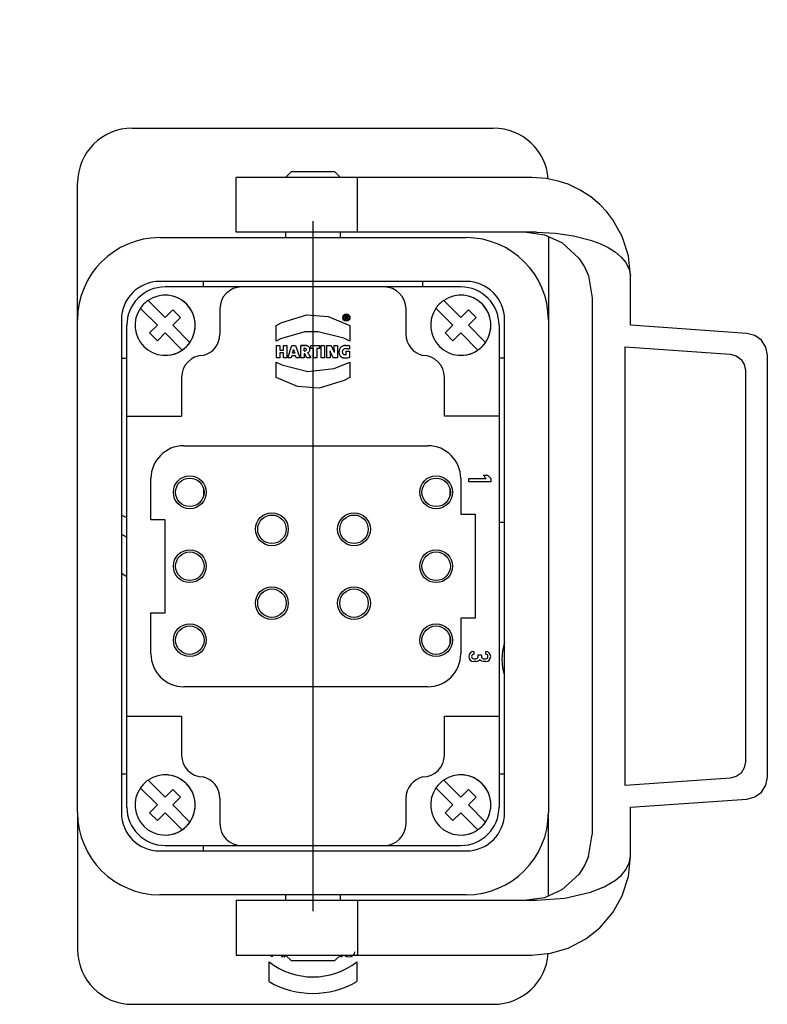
# Model space of a CAD drawing. Header units: millimetres. Extents: x 12388 to 56229, y -202 to 7369.
# Tile 83 of 88: x 21669 to 21805, y 4582 to 4762. Entities that reach past the tile are written whole.
import ezdxf

# ---------------------------------------------------------------- set-up
doc = ezdxf.new("R2010")
doc.units = ezdxf.units.MM
doc.header["$LTSCALE"] = 40
doc.linetypes.add('AM_ISO08W050x2', pattern=[9, 6, -0.75, 1.5, -0.75])
doc.linetypes.add('CENTER', pattern=[2, 1.25, -0.25, 0.25, -0.25])
doc.layers.add('cen', color=1, linetype='CENTER', lineweight=25)

# ---------------------------------------------------------------- blocks, each defined once
blk = doc.blocks.new('DSFSDAFSAD')
blk.add_lwpolyline([(2804.6, 2559.86), (2804.6, 2538.39, -0.031206), (2803.1, 2535.79), (2784.51, 2525.05, -0.031206), (2781.5, 2525.05), (2762.91, 2535.79, -0.031485), (2761.41, 2538.39), (2761.41, 2559.86, -0.031206), (2762.91, 2562.47), (2781.5, 2573.2, -0.031206), (2784.51, 2573.2), (2803.1, 2562.47, -0.031206)], format="xyb", close=True)
blk.add_lwpolyline([(2777.25, 2552.45), (2777.25, 2545.8), (2783, 2542.48), (2788.76, 2545.8), (2788.76, 2552.45), (2783.01, 2555.78)], close=True)
for radius in [12, 10.76]:
    blk.add_circle((2783.01, 2549.13), radius)
at = {"color": 7, "linetype": 'Continuous', "lineweight": 15}
blk.add_circle((2783.01, 2549.13), 11.5, dxfattribs=at)
blk = doc.blocks.new('5511')
at = {"linetype": 'Continuous'}
for p, q in [((21689.26, 4742.34), (21755.26, 4742.34)), ((21718.26, 4734.35), (21717.26, 4733.34)), ((21726.26, 4734.34), (21718.26, 4734.34)), ((21727.26, 4733.34), (21726.25, 4734.35)), ((21679.26, 4707.34), (21679.26, 4732.34)), ((21714.26, 4733.34), (21708.26, 4733.34)), ((21708.26, 4723.34), (21708.26, 4733.34)), ((21708.26, 4733.34), (21708.26, 4733.34)), ((21730.41, 4733.34), (21714.26, 4733.34)), ((21762.26, 4733.34), (21730.41, 4733.34)), ((21730.41, 4723.34), (21730.41, 4733.34)), ((21694.26, 4722.34), (21750.26, 4722.34)), ((21714.26, 4723.34), (21708.26, 4723.34)), ((21708.26, 4723.34), (21708.26, 4723.34)), ((21730.41, 4723.34), (21714.26, 4723.34)), ((21717.26, 4723.34), (21717.26, 4722.34)), ((21727.26, 4722.34), (21727.26, 4723.34)), ((21763.1, 4723.34), (21730.41, 4723.34)), ((21765.26, 4722.56), (21765.26, 4707.34)), ((21772.57, 4715.34), (21773.26, 4711.34)), ((21780.26, 4706.34), (21780.26, 4715.34)), ((21750.26, 4714.34), (21694.26, 4714.34)), ((21709.26, 4713.34), (21695.26, 4713.34)), ((21702.26, 4713.34), (21702.26, 4714.34)), ((21702.26, 4713.34), (21702.26, 4714.34)), ((21735.26, 4713.34), (21709.26, 4713.34)), ((21749.26, 4713.34), (21735.26, 4713.34)), ((21742.26, 4714.34), (21742.26, 4713.34)), ((21692.14, 4710.87), (21695.26, 4707.75)), ((21746.14, 4710.87), (21749.26, 4707.75)), ((21773.26, 4711.34), (21773.26, 4613.34)), ((21690.72, 4709.46), (21693.84, 4706.34)), ((21693.84, 4706.34), (21690.72, 4709.46)), ((21696.67, 4709.17), (21695.26, 4707.75)), ((21695.26, 4707.75), (21696.67, 4709.17)), ((21696.67, 4709.17), (21698.08, 4707.75)), ((21705.26, 4709.34), (21705.26, 4704.71)), ((21739.26, 4704.71), (21739.26, 4709.34)), ((21744.72, 4709.46), (21747.84, 4706.34)), ((21747.84, 4706.34), (21744.72, 4709.46)), ((21750.67, 4709.17), (21749.26, 4707.75)), ((21749.26, 4707.75), (21750.67, 4709.17)), ((21750.67, 4709.17), (21752.08, 4707.75)), ((21679.26, 4617.34), (21679.26, 4707.34)), ((21687.26, 4707.34), (21687.26, 4617.34)), ((21698.08, 4707.75), (21696.67, 4706.34)), ((21728.12, 4708.05), (21728.4, 4708.05)), ((21728.12, 4708.05), (21728.4, 4708.05)), ((21728.12, 4707.44), (21728.12, 4708.05)), ((21728.27, 4707.44), (21728.12, 4707.44)), ((21728.37, 4707.93), (21728.27, 4707.93)), ((21728.27, 4707.76), (21728.27, 4707.93)), ((21728.27, 4707.76), (21728.37, 4707.76)), ((21728.37, 4707.76), (21728.27, 4707.76)), ((21728.27, 4707.66), (21728.38, 4707.66)), ((21728.27, 4707.66), (21728.27, 4707.44)), ((21728.46, 4707.44), (21728.38, 4707.66)), ((21728.52, 4708.02), (21728.4, 4708.05)), ((21728.62, 4707.44), (21728.46, 4707.44)), ((21728.51, 4707.7), (21728.57, 4707.74)), ((21728.52, 4707.69), (21728.51, 4707.7)), ((21728.59, 4707.96), (21728.52, 4708.02)), ((21728.54, 4707.66), (21728.52, 4707.69)), ((21728.55, 4707.64), (21728.54, 4707.66)), ((21728.55, 4707.64), (21728.62, 4707.44)), ((21728.57, 4707.74), (21728.6, 4707.79)), ((21728.62, 4707.87), (21728.59, 4707.96)), ((21728.6, 4707.79), (21728.62, 4707.87)), ((21752.08, 4707.75), (21750.67, 4706.34)), ((21757.26, 4617.34), (21757.26, 4707.34)), ((21765.26, 4707.34), (21765.26, 4617.34)), ((21688.26, 4689.74), (21688.26, 4706.34)), ((21693.84, 4706.34), (21692.43, 4704.93)), ((21692.43, 4704.93), (21693.84, 4706.34)), ((21699.79, 4703.22), (21696.67, 4706.34)), ((21715.51, 4703.45), (21715.51, 4706.27)), ((21729.01, 4706.27), (21729.01, 4703.45)), ((21747.84, 4706.34), (21746.43, 4704.93)), ((21746.43, 4704.93), (21747.84, 4706.34)), ((21753.79, 4703.22), (21750.67, 4706.34)), ((21756.26, 4706.34), (21756.26, 4689.74)), ((21801.53, 4704.85), (21780.26, 4706.34)), ((21692.43, 4704.93), (21693.84, 4703.51)), ((21693.84, 4703.51), (21692.43, 4704.93)), ((21695.26, 4704.93), (21693.84, 4703.51)), ((21698.37, 4701.81), (21695.26, 4704.93)), ((21698.37, 4701.81), (21695.26, 4704.93)), ((21746.43, 4704.93), (21747.84, 4703.51)), ((21747.84, 4703.51), (21746.43, 4704.93)), ((21749.26, 4704.93), (21747.84, 4703.51)), ((21752.37, 4701.81), (21749.26, 4704.93)), ((21752.37, 4701.81), (21749.26, 4704.93)), ((21715.58, 4700.41), (21715.58, 4702.62)), ((21715.58, 4702.62), (21716.19, 4702.62)), ((21716.19, 4702.62), (21716.19, 4701.81)), ((21716.19, 4701.81), (21716.85, 4701.81)), ((21716.19, 4701.81), (21716.85, 4701.81)), ((21716.85, 4701.81), (21716.85, 4702.62)), ((21716.85, 4702.62), (21717.46, 4702.62)), ((21716.85, 4702.62), (21717.46, 4702.62)), ((21717.46, 4702.62), (21717.46, 4700.41)), ((21717.67, 4700.41), (21718.4, 4702.62)), ((21718.4, 4702.62), (21719.09, 4702.62)), ((21718.7, 4701.81), (21718.67, 4701.71)), ((21718.7, 4701.81), (21718.72, 4701.91)), ((21718.72, 4701.91), (21718.75, 4701.81)), ((21718.75, 4701.81), (21718.78, 4701.71)), ((21719.09, 4702.62), (21719.85, 4700.41)), ((21720.16, 4702.62), (21720.06, 4702.62)), ((21720.06, 4700.41), (21720.06, 4702.62)), ((21720.16, 4702.62), (21720.06, 4702.62)), ((21720.16, 4702.62), (21720.26, 4702.63)), ((21720.26, 4702.63), (21720.16, 4702.62)), ((21720.26, 4702.63), (21720.36, 4702.63)), ((21720.36, 4702.63), (21720.26, 4702.63)), ((21720.36, 4702.63), (21720.47, 4702.63)), ((21720.47, 4702.63), (21720.36, 4702.63)), ((21720.47, 4702.63), (21720.59, 4702.63)), ((21720.59, 4702.63), (21720.47, 4702.63)), ((21720.59, 4702.63), (21720.7, 4702.63)), ((21720.7, 4702.63), (21720.59, 4702.63)), ((21720.7, 4702.13), (21720.67, 4702.13)), ((21720.67, 4701.65), (21720.67, 4702.13)), ((21720.7, 4702.63), (21720.82, 4702.63)), ((21720.82, 4702.63), (21720.7, 4702.63)), ((21720.7, 4702.13), (21720.75, 4702.13)), ((21720.79, 4702.13), (21720.75, 4702.13)), ((21720.79, 4702.13), (21720.95, 4702.1)), ((21720.94, 4702.63), (21720.82, 4702.63)), ((21721.05, 4702.62), (21720.94, 4702.63)), ((21720.95, 4702.1), (21721.03, 4702.02)), ((21721.04, 4701.79), (21720.98, 4701.71)), ((21721.06, 4701.9), (21721.03, 4702.02)), ((21721.06, 4701.9), (21721.04, 4701.79)), ((21721.15, 4702.61), (21721.05, 4702.62)), ((21721.24, 4702.58), (21721.15, 4702.61)), ((21721.33, 4702.55), (21721.24, 4702.58)), ((21721.33, 4702.55), (21721.4, 4702.52)), ((21721.4, 4702.52), (21721.33, 4702.55)), ((21721.47, 4702.47), (21721.4, 4702.52)), ((21721.53, 4702.42), (21721.47, 4702.47)), ((21721.58, 4702.36), (21721.53, 4702.42)), ((21721.62, 4702.29), (21721.58, 4702.36)), ((21721.66, 4702.22), (21721.62, 4702.29)), ((21721.68, 4702.14), (21721.66, 4702.22)), ((21721.66, 4701.72), (21721.69, 4701.83)), ((21721.69, 4702.04), (21721.68, 4702.14)), ((21721.7, 4701.94), (21721.69, 4702.04)), ((21721.69, 4701.83), (21721.7, 4701.94)), ((21721.88, 4702.09), (21721.88, 4702.62)), ((21721.88, 4702.62), (21723.44, 4702.62)), ((21721.88, 4702.62), (21723.44, 4702.62)), ((21722.36, 4702.09), (21721.88, 4702.09)), ((21722.36, 4700.41), (21722.36, 4702.09)), ((21722.97, 4702.09), (21722.97, 4700.41)), ((21723.44, 4702.09), (21722.97, 4702.09)), ((21723.44, 4702.62), (21723.44, 4702.09)), ((21723.75, 4700.41), (21723.75, 4702.62)), ((21723.75, 4702.62), (21724.36, 4702.62)), ((21723.75, 4702.62), (21724.36, 4702.62)), ((21724.36, 4702.62), (21724.36, 4700.41)), ((21724.82, 4700.41), (21724.82, 4702.62)), ((21724.82, 4702.62), (21725.6, 4702.62)), ((21724.82, 4702.62), (21725.6, 4702.62)), ((21725.6, 4702.62), (21725.92, 4701.96)), ((21725.98, 4701.84), (21725.92, 4701.96)), ((21726.03, 4701.72), (21725.98, 4701.84)), ((21726.16, 4702.62), (21726.75, 4702.62)), ((21726.16, 4701.84), (21726.16, 4702.62)), ((21726.17, 4701.7), (21726.16, 4701.84)), ((21726.75, 4702.62), (21726.75, 4700.41)), ((21727.06, 4701.82), (21727.04, 4701.73)), ((21727.08, 4701.9), (21727.06, 4701.82)), ((21727.12, 4701.98), (21727.08, 4701.9)), ((21727.15, 4702.06), (21727.12, 4701.98)), ((21727.2, 4702.13), (21727.15, 4702.06)), ((21727.24, 4702.2), (21727.2, 4702.13)), ((21727.3, 4702.26), (21727.24, 4702.2)), ((21727.36, 4702.32), (21727.3, 4702.26)), ((21727.36, 4702.32), (21727.42, 4702.38)), ((21727.42, 4702.38), (21727.36, 4702.32)), ((21727.49, 4702.43), (21727.42, 4702.38)), ((21727.56, 4702.47), (21727.49, 4702.43)), ((21727.64, 4702.51), (21727.56, 4702.47)), ((21727.72, 4702.55), (21727.64, 4702.51)), ((21727.69, 4701.69), (21727.72, 4701.78)), ((21727.72, 4702.55), (21727.8, 4702.58)), ((21727.8, 4702.58), (21727.72, 4702.55)), ((21727.72, 4701.78), (21727.76, 4701.86)), ((21727.76, 4701.86), (21727.82, 4701.93)), ((21727.89, 4702.61), (21727.8, 4702.58)), ((21727.82, 4701.93), (21727.88, 4701.99)), ((21727.88, 4701.99), (21727.96, 4702.04)), ((21727.99, 4702.63), (21727.89, 4702.61)), ((21727.96, 4702.04), (21728.05, 4702.07)), ((21728.08, 4702.64), (21727.99, 4702.63)), ((21728.05, 4702.07), (21728.15, 4702.09)), ((21728.08, 4702.64), (21728.19, 4702.65)), ((21728.19, 4702.65), (21728.08, 4702.64)), ((21728.15, 4702.09), (21728.27, 4702.1)), ((21728.29, 4702.65), (21728.19, 4702.65)), ((21728.27, 4702.1), (21728.38, 4702.1)), ((21728.29, 4702.65), (21728.44, 4702.65)), ((21728.29, 4702.65), (21728.44, 4702.65)), ((21728.38, 4702.1), (21728.5, 4702.09)), ((21728.44, 4702.65), (21728.57, 4702.64)), ((21728.5, 4702.09), (21728.62, 4702.08)), ((21728.7, 4702.62), (21728.57, 4702.64)), ((21728.62, 4702.08), (21728.73, 4702.06)), ((21728.82, 4702.6), (21728.7, 4702.62)), ((21728.73, 4702.06), (21728.84, 4702.04)), ((21728.92, 4702.57), (21728.82, 4702.6)), ((21728.84, 4702.04), (21728.92, 4702.01)), ((21728.92, 4702.57), (21728.92, 4702.01)), ((21779.26, 4622.28), (21779.26, 4702.4)), ((21779.26, 4702.4), (21798.46, 4701.06)), ((21687.26, 4700.34), (21688.26, 4700.34)), ((21716.19, 4700.41), (21715.58, 4700.41)), ((21716.85, 4701.28), (21716.19, 4701.28)), ((21716.19, 4701.28), (21716.19, 4700.41)), ((21716.85, 4700.41), (21716.85, 4701.28)), ((21717.46, 4700.41), (21716.85, 4700.41)), ((21718.28, 4700.41), (21717.67, 4700.41)), ((21718.39, 4700.77), (21718.28, 4700.41)), ((21719.07, 4700.77), (21718.39, 4700.77)), ((21718.53, 4701.25), (21718.64, 4701.6)), ((21718.92, 4701.25), (21718.53, 4701.25)), ((21718.92, 4701.25), (21718.53, 4701.25)), ((21718.64, 4701.6), (21718.67, 4701.71)), ((21718.81, 4701.6), (21718.78, 4701.71)), ((21718.81, 4701.6), (21718.92, 4701.25)), ((21719.18, 4700.41), (21719.07, 4700.77)), ((21719.85, 4700.41), (21719.18, 4700.41)), ((21720.67, 4700.41), (21720.06, 4700.41)), ((21720.67, 4701.65), (21720.7, 4701.65)), ((21720.67, 4701.65), (21720.7, 4701.65)), ((21720.67, 4701.21), (21720.67, 4700.41)), ((21720.67, 4701.21), (21720.7, 4701.21)), ((21720.7, 4701.65), (21720.74, 4701.65)), ((21720.74, 4701.65), (21720.7, 4701.65)), ((21721.11, 4700.41), (21720.7, 4701.21)), ((21720.78, 4701.64), (21720.74, 4701.65)), ((21720.78, 4701.64), (21720.89, 4701.66)), ((21720.89, 4701.66), (21720.78, 4701.64)), ((21720.98, 4701.71), (21720.89, 4701.66)), ((21721.85, 4700.41), (21721.11, 4700.41)), ((21721.3, 4701.34), (21721.4, 4701.39)), ((21721.36, 4701.25), (21721.3, 4701.34)), ((21721.41, 4701.17), (21721.36, 4701.25)), ((21721.4, 4701.39), (21721.49, 4701.45)), ((21721.46, 4701.08), (21721.41, 4701.17)), ((21721.46, 4701.08), (21721.85, 4700.41)), ((21721.49, 4701.45), (21721.56, 4701.53)), ((21721.56, 4701.53), (21721.62, 4701.62)), ((21721.62, 4701.62), (21721.66, 4701.72)), ((21722.97, 4700.41), (21722.36, 4700.41)), ((21724.36, 4700.41), (21723.75, 4700.41)), ((21725.4, 4700.41), (21724.82, 4700.41)), ((21725.4, 4701.54), (21725.39, 4701.66)), ((21725.39, 4701.66), (21725.43, 4701.54)), ((21725.4, 4701.44), (21725.4, 4701.54)), ((21725.4, 4701.31), (21725.4, 4701.44)), ((21725.4, 4701.31), (21725.4, 4700.41)), ((21725.49, 4701.42), (21725.43, 4701.54)), ((21725.54, 4701.29), (21725.49, 4701.42)), ((21725.61, 4701.16), (21725.54, 4701.29)), ((21725.98, 4700.41), (21725.61, 4701.16)), ((21726.75, 4700.41), (21725.98, 4700.41)), ((21726.09, 4701.61), (21726.03, 4701.72)), ((21726.14, 4701.5), (21726.09, 4701.61)), ((21726.19, 4701.39), (21726.14, 4701.5)), ((21726.17, 4701.54), (21726.17, 4701.7)), ((21726.19, 4701.39), (21726.17, 4701.54)), ((21727.02, 4701.64), (21727.01, 4701.55)), ((21727.01, 4701.55), (21727.01, 4701.45)), ((21727.01, 4701.45), (21727.01, 4701.35)), ((21727.01, 4701.35), (21727.02, 4701.26)), ((21727.04, 4701.73), (21727.02, 4701.64)), ((21727.02, 4701.26), (21727.04, 4701.17)), ((21727.04, 4701.17), (21727.06, 4701.09)), ((21727.06, 4701.09), (21727.08, 4701)), ((21727.08, 4701), (21727.11, 4700.93)), ((21727.11, 4700.93), (21727.15, 4700.85)), ((21727.15, 4700.85), (21727.2, 4700.78)), ((21727.2, 4700.78), (21727.24, 4700.72)), ((21727.24, 4700.72), (21727.3, 4700.66)), ((21727.3, 4700.66), (21727.36, 4700.61)), ((21727.36, 4700.61), (21727.43, 4700.56)), ((21727.43, 4700.56), (21727.5, 4700.52)), ((21727.5, 4700.52), (21727.57, 4700.48)), ((21727.57, 4700.48), (21727.66, 4700.44)), ((21727.66, 4700.44), (21727.74, 4700.42)), ((21727.67, 4701.6), (21727.69, 4701.69)), ((21727.67, 4701.49), (21727.67, 4701.6)), ((21727.68, 4701.38), (21727.67, 4701.49)), ((21727.69, 4701.28), (21727.68, 4701.38)), ((21727.73, 4701.19), (21727.69, 4701.28)), ((21727.77, 4701.12), (21727.73, 4701.19)), ((21727.74, 4700.42), (21727.84, 4700.4)), ((21727.83, 4701.05), (21727.77, 4701.12)), ((21727.9, 4701), (21727.83, 4701.05)), ((21727.84, 4700.4), (21727.93, 4700.38)), ((21727.99, 4700.96), (21727.9, 4701)), ((21727.93, 4700.38), (21728.04, 4700.37)), ((21728.09, 4700.93), (21727.99, 4700.96)), ((21728.04, 4700.37), (21728.15, 4700.37)), ((21728.21, 4700.93), (21728.09, 4700.93)), ((21728.15, 4700.37), (21728.27, 4700.37)), ((21728.26, 4700.93), (21728.21, 4700.93)), ((21728.3, 4700.93), (21728.26, 4700.93)), ((21728.27, 4700.37), (21728.4, 4700.38)), ((21728.33, 4700.94), (21728.3, 4700.93)), ((21728.33, 4700.94), (21728.3, 4700.93)), ((21728.33, 4700.94), (21728.33, 4701.63)), ((21728.33, 4701.63), (21728.94, 4701.63)), ((21728.4, 4700.38), (21728.52, 4700.4)), ((21728.52, 4700.4), (21728.63, 4700.42)), ((21728.63, 4700.42), (21728.74, 4700.45)), ((21728.74, 4700.45), (21728.85, 4700.48)), ((21728.85, 4700.48), (21728.94, 4700.52)), ((21728.94, 4701.63), (21728.94, 4700.52)), ((21757.26, 4700.34), (21756.26, 4700.34)), ((21805.26, 4623.82), (21805.26, 4700.86)), ((21715.51, 4696.81), (21715.51, 4699.63)), ((21729.01, 4699.63), (21729.01, 4696.81)), ((21698.25, 4696.83), (21698.25, 4689.74)), ((21746.26, 4689.74), (21746.26, 4696.83)), ((21801.26, 4698.06), (21801.26, 4626.62)), ((21688.26, 4689.74), (21698.25, 4689.74)), ((21688.26, 4634.94), (21688.26, 4689.74)), ((21756.26, 4689.74), (21746.26, 4689.74)), ((21756.26, 4689.74), (21756.26, 4634.94)), ((21698.66, 4684.34), (21743.26, 4684.34)), ((21753.92, 4678.34), (21753.33, 4678.94)), ((21753.33, 4678.94), (21754.17, 4678.94)), ((21753.33, 4678.94), (21754.17, 4678.94)), ((21754.17, 4678.94), (21754.76, 4678.34)), ((21754.17, 4678.94), (21754.76, 4678.34)), ((21692.66, 4670.84), (21692.66, 4678.34)), ((21749.26, 4678.34), (21749.26, 4671.84)), ((21750.76, 4677.74), (21750.76, 4678.34)), ((21750.76, 4678.34), (21753.92, 4678.34)), ((21750.76, 4678.34), (21753.92, 4678.34)), ((21754.76, 4677.74), (21750.76, 4677.74)), ((21754.76, 4678.34), (21754.76, 4677.74)), ((21702.25, 4676.55), (21702.25, 4675.13)), ((21747.25, 4676.55), (21747.25, 4675.13)), ((21687.26, 4671.69), (21688.26, 4671.22)), ((21749.26, 4671.84), (21751.86, 4671.84)), ((21751.86, 4671.84), (21751.86, 4652.84)), ((21695.26, 4670.84), (21692.66, 4670.84)), ((21695.26, 4653.84), (21695.26, 4670.84)), ((21757.26, 4670.34), (21756.26, 4670.34)), ((21687.26, 4661.1), (21688.26, 4660.47)), ((21692.66, 4653.84), (21695.26, 4653.84)), ((21692.66, 4646.34), (21692.66, 4653.84)), ((21749.26, 4652.84), (21749.26, 4646.34)), ((21751.86, 4652.84), (21749.26, 4652.84)), ((21747.25, 4649.55), (21747.25, 4648.13)), ((21751.63, 4646.75), (21751.63, 4646.25)), ((21752.43, 4645.85), (21752.43, 4646.15)), ((21752.43, 4646.15), (21753.03, 4646.15)), ((21753.03, 4646.15), (21753.03, 4645.85)), ((21753.83, 4646.25), (21753.83, 4646.75)), ((21751.63, 4645.45), (21752.03, 4645.45)), ((21752.03, 4644.95), (21751.63, 4644.95)), ((21753.43, 4645.45), (21753.83, 4645.45)), ((21753.83, 4644.95), (21753.43, 4644.95)), ((21743.26, 4640.34), (21698.66, 4640.34)), ((21688.26, 4618.34), (21688.26, 4634.94)), ((21688.26, 4634.94), (21698.25, 4634.94)), ((21698.25, 4634.94), (21698.25, 4627.85)), ((21746.26, 4634.94), (21756.26, 4634.94)), ((21746.26, 4627.85), (21746.26, 4634.94)), ((21756.26, 4634.94), (21756.26, 4618.34)), ((21688.26, 4624.34), (21687.26, 4624.34)), ((21692.14, 4623.27), (21695.26, 4620.15)), ((21746.14, 4623.27), (21749.26, 4620.15)), ((21757.26, 4624.34), (21756.26, 4624.34)), ((21798.46, 4623.62), (21779.26, 4622.28)), ((21690.72, 4621.86), (21693.84, 4618.74)), ((21693.84, 4618.74), (21690.72, 4621.86)), ((21696.67, 4621.57), (21695.26, 4620.15)), ((21695.26, 4620.15), (21696.67, 4621.57)), ((21696.67, 4621.57), (21698.08, 4620.15)), ((21744.72, 4621.86), (21747.84, 4618.74)), ((21747.84, 4618.74), (21744.72, 4621.86)), ((21750.67, 4621.57), (21749.26, 4620.15)), ((21749.26, 4620.15), (21750.67, 4621.57)), ((21750.67, 4621.57), (21752.08, 4620.15)), ((21698.08, 4620.15), (21696.67, 4618.74)), ((21705.26, 4619.97), (21705.26, 4615.34)), ((21739.26, 4615.34), (21739.26, 4619.97)), ((21752.08, 4620.15), (21750.67, 4618.74)), ((21780.26, 4618.34), (21801.53, 4619.83)), ((21679.26, 4617.34), (21679.26, 4592.34)), ((21693.84, 4618.74), (21692.43, 4617.33)), ((21692.43, 4617.33), (21693.84, 4618.74)), ((21692.43, 4617.33), (21693.84, 4615.91)), ((21693.84, 4615.91), (21692.43, 4617.33)), ((21695.26, 4617.33), (21693.84, 4615.91)), ((21698.37, 4614.21), (21695.26, 4617.33)), ((21698.37, 4614.21), (21695.26, 4617.33)), ((21699.79, 4615.62), (21696.67, 4618.74)), ((21747.84, 4618.74), (21746.43, 4617.33)), ((21746.43, 4617.33), (21747.84, 4618.74)), ((21746.43, 4617.33), (21747.84, 4615.91)), ((21747.84, 4615.91), (21746.43, 4617.33)), ((21749.26, 4617.33), (21747.84, 4615.91)), ((21752.37, 4614.21), (21749.26, 4617.33)), ((21752.37, 4614.21), (21749.26, 4617.33)), ((21753.79, 4615.62), (21750.67, 4618.74)), ((21765.26, 4602.12), (21765.26, 4617.34)), ((21780.26, 4609.34), (21780.26, 4618.34)), ((21772.57, 4609.34), (21773.26, 4613.34)), ((21694.26, 4610.34), (21750.26, 4610.34)), ((21695.26, 4611.34), (21709.26, 4611.34)), ((21702.26, 4610.34), (21702.26, 4611.34)), ((21709.26, 4611.34), (21735.26, 4611.34)), ((21735.26, 4611.34), (21749.26, 4611.34)), ((21750.26, 4602.34), (21694.26, 4602.34)), ((21708.26, 4601.34), (21714.26, 4601.34)), ((21708.26, 4601.34), (21708.26, 4591.34)), ((21708.26, 4601.34), (21708.26, 4601.34)), ((21714.26, 4601.34), (21730.41, 4601.34)), ((21717.26, 4602.34), (21717.26, 4601.34)), ((21727.26, 4601.34), (21727.26, 4602.34)), ((21730.41, 4601.34), (21763.1, 4601.34)), ((21730.41, 4601.34), (21730.41, 4591.34)), ((21708.26, 4591.34), (21714.26, 4591.34)), ((21708.26, 4591.34), (21708.26, 4591.34)), ((21714.26, 4591.34), (21730.41, 4591.34)), ((21714.67, 4590.99), (21714.67, 4591.34)), ((21714.79, 4591.34), (21714.79, 4590.99)), ((21714.79, 4591.34), (21714.79, 4590.99)), ((21716.6, 4590.99), (21716.6, 4591.34)), ((21716.6, 4590.99), (21716.72, 4590.99)), ((21716.72, 4591.34), (21716.72, 4590.99)), ((21716.72, 4591.34), (21716.72, 4590.99)), ((21716.98, 4590.99), (21717.13, 4591.34)), ((21716.98, 4590.99), (21717.11, 4590.99)), ((21717.26, 4591.33), (21717.11, 4590.99)), ((21717.26, 4591.33), (21717.11, 4590.99)), ((21717.26, 4591.34), (21718.26, 4590.34)), ((21718.26, 4590.34), (21726.26, 4590.34)), ((21726.25, 4590.34), (21727.26, 4591.34)), ((21727.39, 4590.99), (21727.19, 4591.27)), ((21727.29, 4591.34), (21727.4, 4591.18)), ((21727.29, 4591.34), (21727.4, 4591.18)), ((21727.52, 4590.99), (21727.39, 4590.99)), ((21727.4, 4591.18), (21727.4, 4591.34)), ((21727.52, 4591.34), (21727.52, 4590.99)), ((21727.52, 4591.34), (21727.52, 4590.99)), ((21730.41, 4591.34), (21762.26, 4591.34)), ((21714.26, 4586.48), (21714.26, 4590.09)), ((21730.25, 4590.09), (21730.25, 4586.48)), ((21730.25, 4590.09), (21730.25, 4586.48)), ((21689.26, 4582.34), (21755.26, 4582.34))]:
    blk.add_line(p, q, dxfattribs=at)
at = {"linetype": 'Continuous', "flags": 128}
for points in [[(21780.26, 4715.34), (21779.88, 4718.99), (21778.76, 4722.53), (21777.05, 4725.59), (21775.93, 4727.04), (21774.67, 4728.38), (21772.99, 4729.79), (21771.06, 4731.04), (21768.87, 4732.08), (21767.08, 4732.68), (21764.87, 4733.15), (21762.26, 4733.34)], [(21761.26, 4723.34), (21764.53, 4722.88), (21767.71, 4721.46), (21770.8, 4718.61), (21771.84, 4716.99), (21772.57, 4715.34)], [(21763.1, 4723.34), (21766.59, 4723.18), (21769.88, 4722.7), (21772.95, 4721.89), (21774.67, 4721.25), (21776.19, 4720.52), (21777.51, 4719.69), (21778.56, 4718.8), (21779.36, 4717.86), (21780.03, 4716.59), (21780.26, 4715.34)], [(21715.51, 4706.27), (21716.56, 4706.85), (21721.13, 4708.23), (21725.06, 4707.94), (21729.01, 4706.27)], [(21729.01, 4703.45), (21727.92, 4703.97), (21723.21, 4705.16), (21720.8, 4705.12), (21716.32, 4703.85), (21715.51, 4703.45)], [(21805.26, 4700.86), (21804.98, 4702.33), (21804.18, 4703.59), (21802.98, 4704.47), (21801.53, 4704.85)], [(21798.46, 4701.06), (21799.55, 4700.77), (21800.45, 4700.11), (21801.05, 4699.16), (21801.26, 4698.06)], [(21715.51, 4699.63), (21716.59, 4699.11), (21721.3, 4697.91), (21726.15, 4698.46), (21729.01, 4699.63)], [(21729.01, 4696.81), (21727.95, 4696.23), (21723.38, 4694.85), (21719.45, 4695.14), (21715.51, 4696.81)], [(21687.26, 4668.18), (21687.27, 4668.17), (21688.26, 4667.67)], [(21753.43, 4644.95), (21753.13, 4645.01), (21752.87, 4645.15), (21752.73, 4645.29)], [(21801.26, 4626.62), (21801.05, 4625.52), (21800.45, 4624.57), (21799.55, 4623.91), (21798.46, 4623.62)], [(21801.53, 4619.83), (21802.98, 4620.21), (21804.18, 4621.09), (21804.98, 4622.35), (21805.26, 4623.82)], [(21772.57, 4609.34), (21771.84, 4607.69), (21770.8, 4606.07), (21767.71, 4603.22), (21764.53, 4601.8), (21761.26, 4601.34)], [(21762.26, 4591.34), (21765.62, 4591.65), (21768.87, 4592.6), (21772.09, 4594.27), (21774.67, 4596.3), (21777.05, 4599.09), (21778.76, 4602.15), (21779.88, 4605.69), (21780.26, 4609.34)], [(21763.1, 4601.34), (21768.26, 4601.7), (21772.95, 4602.79), (21775.46, 4603.79), (21777.51, 4605), (21778.56, 4605.88), (21779.36, 4606.82), (21780.03, 4608.09), (21780.26, 4609.34)], [(21729.84, 4591.95), (21729.76, 4591.58), (21729.67, 4591.39), (21729.54, 4591.23), (21729.37, 4591.1), (21729.19, 4591), (21728.81, 4590.93), (21728.44, 4591), (21728.25, 4591.1), (21728.09, 4591.23), (21728, 4591.34)]]:
    blk.add_lwpolyline(points, dxfattribs=at)
at = {"linetype": 'Continuous'}
for centre, radius in [((21728.36, 4707.74), 0.665), ((21728.36, 4707.74), 0.508), ((21699.76, 4675.84), 3), ((21699.76, 4675.84), 2.6), ((21744.76, 4675.84), 3), ((21744.76, 4675.84), 2.6), ((21714.76, 4669.09), 3), ((21714.76, 4669.09), 2.6), ((21729.76, 4669.09), 3), ((21729.76, 4669.09), 2.6), ((21699.76, 4662.34), 3), ((21699.76, 4662.34), 2.6), ((21744.76, 4662.34), 3), ((21744.76, 4662.34), 2.6), ((21714.76, 4655.59), 3), ((21714.76, 4655.59), 2.6), ((21729.76, 4655.59), 3), ((21729.76, 4655.59), 2.6), ((21699.76, 4648.84), 3), ((21699.76, 4648.84), 2.6), ((21744.76, 4648.84), 3), ((21744.76, 4648.84), 2.6)]:
    blk.add_circle(centre, radius, dxfattribs=at)
for centre, radius, start, end in [((21689.26, 4732.34), 10, 90, 180), ((21755.26, 4732.34), 10, 4.4411, 90), ((21694.26, 4707.34), 15, 90, 180), ((21750.26, 4707.34), 15, 0, 90), ((21694.26, 4707.34), 7, 90, 180), ((21695.26, 4706.34), 7, 90, 180), ((21709.26, 4709.34), 4, 90, 180), ((21735.26, 4709.34), 4, 0, 90), ((21749.26, 4706.34), 7, 0, 90), ((21750.26, 4707.34), 7, 0, 90), ((21695.26, 4706.34), 5.5, 124.5243, 145.4757), ((21695.26, 4706.34), 5.5, 325.4757, 124.5243), ((21695.26, 4706.34), 5.5, 270.001, 90.001), ((21749.26, 4706.34), 5.5, 124.5243, 145.4757), ((21749.26, 4706.34), 5.5, 325.4757, 124.5243), ((21749.26, 4706.34), 5.5, 270.001, 90.001), ((21695.26, 4706.34), 5.5, 145.4757, 304.5243), ((21749.26, 4706.34), 5.5, 145.4757, 304.5243), ((21728.37, 4707.85), 0.0861, 270, 90), ((21701.27, 4704.71), 3.99, 283.1503, 0), ((21743.24, 4704.71), 3.99, 180, 256.8498), ((21695.26, 4706.34), 5.5, 304.5243, 325.4757), ((21749.26, 4706.34), 5.5, 304.5243, 325.4757), ((21702.26, 4696.83), 4, 91.1235, 180), ((21742.26, 4696.83), 4, 0, 88.8765), ((21698.66, 4678.34), 6, 90, 180), ((21743.26, 4678.34), 6, 0, 90), ((21767.25, 4645.34), 10.47, 162.7437, 197.2563), ((21698.66, 4646.34), 6, 180, 270), ((21743.26, 4646.34), 6, 270, 0), ((21751.63, 4645.85), 0.9, 90, 270), ((21751.63, 4645.85), 0.4, 90, 270), ((21753.83, 4645.85), 0.9, 270, 90), ((21753.83, 4645.85), 0.4, 270, 90), ((21752.03, 4645.85), 0.4, 270, 0), ((21752.03, 4645.85), 0.9, 270, 321.0576), ((21753.43, 4645.85), 0.4, 180, 270), ((21702.26, 4627.85), 4, 180, 268.8765), ((21742.26, 4627.85), 4, 271.1235, 0), ((21695.26, 4618.74), 5.5, 124.5243, 145.4757), ((21695.26, 4618.74), 5.5, 325.4757, 124.5243), ((21695.26, 4618.74), 5.5, 270.001, 90.001), ((21701.27, 4619.97), 3.99, 0, 76.8498), ((21743.24, 4619.97), 3.99, 103.1503, 180), ((21749.26, 4618.74), 5.5, 124.5243, 145.4757), ((21749.26, 4618.74), 5.5, 325.4757, 124.5243), ((21749.26, 4618.74), 5.5, 270.001, 90.001), ((21695.26, 4618.74), 5.5, 145.4757, 304.5243), ((21749.26, 4618.74), 5.5, 145.4757, 304.5243), ((21694.26, 4617.34), 15, 180, 270), ((21694.26, 4617.34), 7, 180, 270), ((21695.26, 4618.34), 7, 180, 270), ((21749.26, 4618.34), 7, 270, 0), ((21750.26, 4617.34), 15, 270, 0), ((21750.26, 4617.34), 7, 270, 0), ((21695.26, 4618.74), 5.5, 304.5243, 325.4757), ((21749.26, 4618.74), 5.5, 304.5243, 325.4757), ((21709.26, 4615.34), 4, 180, 270), ((21735.26, 4615.34), 4, 270, 0), ((21689.26, 4592.34), 10, 180, 270), ((21755.26, 4592.34), 10, 270, 355.7072), ((21722.26, 4600.34), 13, 232.0204, 307.9803), ((21722.26, 4600.34), 16, 240.0002, 300.0006)]:
    blk.add_arc(centre, radius, start, end, dxfattribs=at)
at = {"layer": 'cen', "linetype": 'AM_ISO08W050x2'}
blk.add_line((21722.26, 4725.34), (21722.26, 4599.34), dxfattribs=at)
at = {"linetype": 'Continuous', "xscale": 1.286062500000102, "yscale": 1.286062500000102, "zscale": 1.286062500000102, "rotation": 29.99999999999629}
blk.add_blockref('DSFSDAFSAD', (20247.82, 169.66), dxfattribs=at)
blk = doc.blocks.new('view cc')
blk.add_blockref('5511', (0, 0))

msp = doc.modelspace()

# ---------------------------------------------------------------- block references
msp.add_blockref('view cc', (0, 0))

doc.saveas('drawing.dxf')
